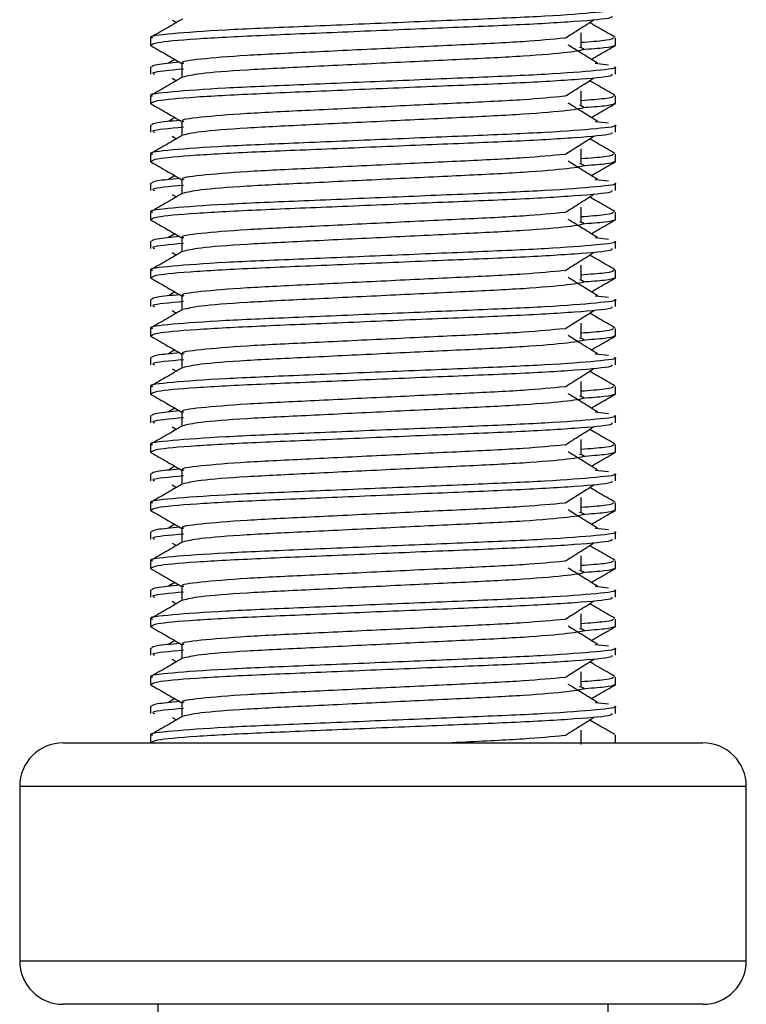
# Model space of a CAD drawing. Header units: millimetres. Extents: x 0 to 420, y 0 to 297.
# Tile 13 of 64: x 84.34 to 86.11, y 187.3 to 189.71. Entities that reach past the tile are written whole.
import ezdxf

# ---------------------------------------------------------------- set-up
doc = ezdxf.new("R2010")
doc.units = ezdxf.units.MM

msp = doc.modelspace()

# ---------------------------------------------------------------- linework, layer by layer
at = {"color": 7, "linetype": 'Continuous', "lineweight": 25}
for p, q in [((84.71344, 189.7056), (84.72349, 189.69927)), ((85.71085, 189.6392), (85.71085, 189.67465)), ((84.66041, 189.66205), (84.66041, 189.64439)), ((85.79478, 189.64439), (85.79478, 189.66205)), ((84.66075, 189.64363), (84.66361, 189.64299)), ((85.79231, 189.64439), (85.79444, 189.64363)), ((84.71942, 189.60955), (84.70411, 189.60006)), ((84.73716, 189.60002), (84.73716, 189.56538)), ((85.74537, 189.60009), (85.77734, 189.59665)), ((84.66041, 189.59121), (84.66041, 189.57348)), ((85.79478, 189.57348), (85.79478, 189.59121)), ((84.71344, 189.5638), (84.72349, 189.55747)), ((85.71085, 189.49741), (85.71085, 189.53286)), ((84.66041, 189.52026), (84.66041, 189.50259)), ((85.79231, 189.50259), (85.79444, 189.50183)), ((85.79478, 189.50259), (85.79478, 189.52026)), ((84.66075, 189.50183), (84.66361, 189.50119)), ((84.71942, 189.46775), (84.70411, 189.45826)), ((84.73716, 189.45822), (84.73716, 189.42359)), ((85.74537, 189.4583), (85.77734, 189.45485)), ((84.66041, 189.44941), (84.66041, 189.43169)), ((85.79478, 189.43169), (85.79478, 189.44941)), ((84.71344, 189.422), (84.72349, 189.41567)), ((85.71085, 189.35561), (85.71085, 189.39106)), ((84.66041, 189.37846), (84.66041, 189.36079)), ((84.66075, 189.36004), (84.66361, 189.3594)), ((85.79231, 189.36079), (85.79444, 189.36004)), ((85.79478, 189.36079), (85.79478, 189.37846)), ((84.71942, 189.32595), (84.70411, 189.31647)), ((84.73716, 189.31642), (84.73716, 189.28179)), ((85.74537, 189.3165), (85.77734, 189.31305)), ((84.66041, 189.30762), (84.66041, 189.28989)), ((85.79478, 189.28989), (85.79478, 189.30762)), ((84.71344, 189.28021), (84.72349, 189.27388)), ((85.71085, 189.21381), (85.71085, 189.24926)), ((84.66041, 189.23666), (84.66041, 189.21899)), ((84.66075, 189.21824), (84.66361, 189.2176)), ((85.79231, 189.21899), (85.79444, 189.21824)), ((85.79478, 189.21899), (85.79478, 189.23666)), ((84.66041, 189.16582), (84.66041, 189.14809)), ((84.71942, 189.18416), (84.70411, 189.17467)), ((84.73716, 189.17462), (84.73716, 189.13999)), ((85.74537, 189.1747), (85.77734, 189.17126)), ((85.79478, 189.14809), (85.79478, 189.16582)), ((84.71344, 189.13841), (84.72349, 189.13208)), ((84.66041, 189.09487), (84.66041, 189.0772)), ((85.71085, 189.07202), (85.71085, 189.10746)), ((85.79478, 189.0772), (85.79478, 189.09487)), ((84.66075, 189.07644), (84.66361, 189.0758)), ((85.79231, 189.0772), (85.79444, 189.07644)), ((84.66041, 189.02402), (84.66041, 189.00629)), ((84.71942, 189.04236), (84.70411, 189.03287)), ((84.73716, 189.03283), (84.73716, 188.99819)), ((85.74537, 189.03291), (85.77734, 189.02946)), ((85.79478, 189.00629), (85.79478, 189.02402)), ((84.71344, 188.99661), (84.72349, 188.99028)), ((84.66041, 188.95307), (84.66041, 188.9354)), ((85.71085, 188.93022), (85.71085, 188.96567)), ((85.79478, 188.9354), (85.79478, 188.95307)), ((84.66075, 188.93465), (84.66361, 188.93401)), ((85.79231, 188.9354), (85.79444, 188.93465)), ((84.66041, 188.88223), (84.66041, 188.8645)), ((84.71942, 188.90056), (84.70411, 188.89107)), ((84.73716, 188.89103), (84.73716, 188.8564)), ((85.74537, 188.89111), (85.77734, 188.88766)), ((85.79478, 188.8645), (85.79478, 188.88223)), ((84.71344, 188.85482), (84.72349, 188.84848)), ((84.66041, 188.81127), (84.66041, 188.7936)), ((85.71085, 188.78842), (85.71085, 188.82387)), ((85.79478, 188.7936), (85.79478, 188.81127)), ((84.66075, 188.79285), (84.66361, 188.79221)), ((85.79231, 188.7936), (85.79444, 188.79285)), ((84.71942, 188.75876), (84.70411, 188.74928)), ((84.66041, 188.74043), (84.66041, 188.7227)), ((84.73716, 188.74923), (84.73716, 188.7146)), ((85.74537, 188.74931), (85.77734, 188.74587)), ((85.79478, 188.7227), (85.79478, 188.74043)), ((84.71344, 188.71302), (84.72349, 188.70669)), ((84.66041, 188.66948), (84.66041, 188.65181)), ((85.71085, 188.64662), (85.71085, 188.68207)), ((85.79478, 188.65181), (85.79478, 188.66948)), ((84.66075, 188.65105), (84.66361, 188.65041)), ((85.79231, 188.65181), (85.79444, 188.65105)), ((84.71942, 188.61697), (84.70411, 188.60748)), ((84.66041, 188.59863), (84.66041, 188.5809)), ((84.73716, 188.60744), (84.73716, 188.5728)), ((85.74537, 188.60751), (85.77734, 188.60407)), ((85.79478, 188.5809), (85.79478, 188.59863)), ((84.71344, 188.57122), (84.72349, 188.56489)), ((84.66041, 188.52768), (84.66041, 188.51001)), ((85.71085, 188.50483), (85.71085, 188.54028)), ((85.79478, 188.51001), (85.79478, 188.52768)), ((84.66075, 188.50925), (84.66361, 188.50862)), ((85.79231, 188.51001), (85.79444, 188.50925)), ((84.71942, 188.47517), (84.70411, 188.46568)), ((84.66041, 188.45684), (84.66041, 188.43911)), ((84.73716, 188.46564), (84.73716, 188.43101)), ((85.74537, 188.46572), (85.77734, 188.46227)), ((85.79478, 188.43911), (85.79478, 188.45684)), ((84.71344, 188.42943), (84.72349, 188.42309)), ((85.71085, 188.36303), (85.71085, 188.39848)), ((84.66041, 188.38588), (84.66041, 188.36821)), ((85.79478, 188.36821), (85.79478, 188.38588)), ((84.66075, 188.36746), (84.66361, 188.36682)), ((85.79231, 188.36821), (85.79444, 188.36746)), ((84.71942, 188.33337), (84.70411, 188.32389)), ((84.66041, 188.31504), (84.66041, 188.29731)), ((84.73716, 188.32384), (84.73716, 188.28921)), ((85.74537, 188.32392), (85.77734, 188.32048)), ((85.79478, 188.29731), (85.79478, 188.31504)), ((84.71344, 188.28763), (84.72349, 188.2813)), ((85.71085, 188.22123), (85.71085, 188.25668)), ((84.66041, 188.24408), (84.66041, 188.22642)), ((85.79478, 188.22642), (85.79478, 188.24408)), ((84.66075, 188.22566), (84.66361, 188.22502)), ((85.79231, 188.22642), (85.79444, 188.22566)), ((84.71942, 188.19158), (84.70411, 188.18209)), ((84.73716, 188.18205), (84.73716, 188.14741)), ((85.74537, 188.18212), (85.77734, 188.17868)), ((84.66041, 188.17324), (84.66041, 188.15551)), ((85.79478, 188.15551), (85.79478, 188.17324)), ((84.71344, 188.14583), (84.72349, 188.1395)), ((85.71085, 188.07944), (85.71085, 188.11489)), ((84.66041, 188.10229), (84.66041, 188.08462)), ((85.79231, 188.08462), (85.79444, 188.08386)), ((85.79478, 188.08462), (85.79478, 188.10229)), ((84.66075, 188.08386), (84.66361, 188.08322)), ((84.71942, 188.04978), (84.70411, 188.04029)), ((84.73716, 188.04025), (84.73716, 188.00562)), ((85.74537, 188.04033), (85.77734, 188.03688)), ((84.66041, 188.03144), (84.66041, 188.01372)), ((85.79478, 188.01372), (85.79478, 188.03144)), ((84.71344, 188.00403), (84.72349, 187.9977)), ((85.71085, 187.93764), (85.71085, 187.97309)), ((84.44771, 187.94207), (86.00748, 187.94207)), ((84.66041, 187.96049), (84.66041, 187.94207)), ((85.79478, 187.94207), (85.79478, 187.96049)), ((84.34136, 187.83572), (84.34136, 187.41033)), ((86.11382, 187.83572), (84.34136, 187.83572)), ((86.11382, 187.41033), (86.11382, 187.83572)), ((84.34136, 187.41033), (85.19686, 187.41033)), ((85.19686, 187.41033), (86.11382, 187.41033)), ((85.20054, 187.30398), (84.44771, 187.30398)), ((84.67813, 187.30398), (84.67813, 186.87859)), ((86.00748, 187.30398), (85.20054, 187.30398)), ((85.77706, 186.87859), (85.77706, 187.30398))]:
    msp.add_line(p, q, dxfattribs=at)
for centre, start, end in [((84.44771, 187.83572), 90, 180), ((86.00748, 187.83572), 0, 90), ((84.44771, 187.41033), 180, 270), ((86.00748, 187.41033), 270, 0)]:
    msp.add_arc(centre, 0.10635, start, end, dxfattribs=at)
for points, knots in [([(85.79236, 189.73301), (85.79313, 189.73276), (85.80233, 189.72976), (85.75537, 189.72399), (85.63539, 189.71463), (85.45066, 189.7068), (85.23571, 189.69802), (85.01983, 189.68886), (84.8316, 189.68118), (84.7072, 189.67203), (84.65158, 189.66565), (84.66397, 189.66248), (84.66562, 189.66205)], [0, 0, 0, 0, 0.0110241, 0.1311888, 0.2546953, 0.3734373, 0.495237, 0.6181845, 0.7364377, 0.859358, 0.981202, 1, 1, 1, 1]), ([(84.73861, 189.70802), (84.72579, 189.7006), (84.70014, 189.68575), (84.6745, 189.67091), (84.66167, 189.66349)], [0, 0, 0, 0, 0.49993496, 1, 1, 1, 1]), ([(85.78529, 189.71528), (85.78643, 189.71376), (85.7896, 189.70953), (85.70479, 189.70165), (85.55099, 189.69284), (85.34762, 189.68503), (85.12856, 189.67568), (84.9226, 189.66738), (84.76175, 189.65914), (84.67204, 189.65077), (84.66547, 189.6462), (84.66287, 189.64439)], [0, 0, 0, 0, 0.0687542, 0.1915913, 0.313424, 0.4320526, 0.5554842, 0.6757146, 0.7957061, 0.9191739, 1, 1, 1, 1]), ([(85.67134, 189.66119), (85.68306, 189.66859), (85.7065, 189.68339), (85.73, 189.6982), (85.74175, 189.7056)], [0, 0, 0, 0, 0.4999896, 1, 1, 1, 1]), ([(85.79352, 189.66349), (85.78069, 189.67091), (85.76008, 189.68283), (85.73948, 189.69476), (85.7317, 189.69927)], [0, 0, 0, 0, 0.622406, 1, 1, 1, 1]), ([(85.6699, 189.66125), (85.6399, 189.65834), (85.57903, 189.65246), (85.41981, 189.64475), (85.23479, 189.63598), (85.0479, 189.62683), (84.8852, 189.61914), (84.7776, 189.61), (84.72951, 189.60361), (84.74027, 189.60043), (84.74173, 189.6)], [0, 0, 0, 0, 0.1340309, 0.2719374, 0.4133992, 0.5561955, 0.6935339, 0.8362986, 0.9778119, 1, 1, 1, 1]), ([(85.78956, 189.66205), (85.7885, 189.65985), (85.78673, 189.6562), (85.73237, 189.65208), (85.71085, 189.65045)], [0, 0, 0, 0, 0.6042483, 1, 1, 1, 1]), ([(84.66155, 189.64303), (84.67437, 189.63561), (84.69958, 189.62103), (84.72478, 189.60645), (84.73716, 189.59928)], [0, 0, 0, 0, 0.5088672, 1, 1, 1, 1]), ([(85.70698, 189.63927), (85.71221, 189.63777), (85.72698, 189.63352), (85.68611, 189.6265), (85.57966, 189.61714), (85.42059, 189.60931), (85.23472, 189.60053), (85.04741, 189.59137), (84.88716, 189.5837), (84.77143, 189.57462), (84.75017, 189.56895), (84.7398, 189.56618)], [0, 0, 0, 0, 0.06380663, 0.18032175, 0.30008096, 0.41521504, 0.53331731, 0.65253371, 0.76719347, 0.88638352, 1, 1, 1, 1]), ([(85.75108, 189.60006), (85.73913, 189.60746), (85.71523, 189.62226), (85.69138, 189.63707), (85.67946, 189.64447)], [0, 0, 0, 0, 0.5000108, 1, 1, 1, 1]), ([(85.79158, 189.64299), (85.78758, 189.64121), (85.78048, 189.63806), (85.73427, 189.63454), (85.71411, 189.633)], [0, 0, 0, 0, 0.5635985, 1, 1, 1, 1]), ([(85.73577, 189.60955), (85.74223, 189.61329), (85.76152, 189.62445), (85.78081, 189.63561), (85.79364, 189.64303)], [0, 0, 0, 0, 0.3351873, 1, 1, 1, 1]), ([(84.73168, 189.60245), (84.7105, 189.60048), (84.66803, 189.59654), (84.66457, 189.59299), (84.66283, 189.59121)], [0, 0, 0, 0, 0.4986423, 1, 1, 1, 1]), ([(85.79236, 189.59121), (85.79313, 189.59096), (85.80233, 189.58796), (85.75537, 189.5822), (85.63539, 189.57283), (85.45066, 189.565), (85.23571, 189.55622), (85.01983, 189.54707), (84.8316, 189.53938), (84.7072, 189.53024), (84.65158, 189.52385), (84.66397, 189.52068), (84.66562, 189.52026)], [0, 0, 0, 0, 0.01102406, 0.13118876, 0.25469534, 0.37343726, 0.49523701, 0.61818446, 0.73643772, 0.85935802, 0.98120202, 1, 1, 1, 1]), ([(84.74071, 189.58568), (84.70676, 189.58265), (84.65897, 189.57837), (84.66744, 189.57458), (84.66989, 189.57348)], [0, 0, 0, 0, 0.7105033, 1, 1, 1, 1]), ([(84.73861, 189.56622), (84.72579, 189.5588), (84.70014, 189.54395), (84.6745, 189.52911), (84.66167, 189.52169)], [0, 0, 0, 0, 0.499935, 1, 1, 1, 1]), ([(85.78529, 189.57348), (85.78643, 189.57196), (85.7896, 189.56773), (85.70479, 189.55986), (85.55099, 189.55104), (85.34762, 189.54323), (85.12856, 189.53388), (84.9226, 189.52558), (84.76175, 189.51734), (84.67204, 189.50898), (84.66547, 189.5044), (84.66287, 189.50259)], [0, 0, 0, 0, 0.0687542, 0.1915913, 0.313424, 0.4320526, 0.5554842, 0.6757146, 0.7957061, 0.9191739, 1, 1, 1, 1]), ([(85.67134, 189.51939), (85.68306, 189.5268), (85.7065, 189.5416), (85.73, 189.5564), (85.74175, 189.5638)], [0, 0, 0, 0, 0.4999896, 1, 1, 1, 1]), ([(85.79352, 189.52169), (85.78069, 189.52911), (85.76008, 189.54104), (85.73948, 189.55297), (85.7317, 189.55747)], [0, 0, 0, 0, 0.622406, 1, 1, 1, 1]), ([(85.6699, 189.51945), (85.6399, 189.51655), (85.57903, 189.51066), (85.41981, 189.50295), (85.23479, 189.49419), (85.0479, 189.48503), (84.8852, 189.47734), (84.7776, 189.4682), (84.72951, 189.46181), (84.74027, 189.45863), (84.74173, 189.4582)], [0, 0, 0, 0, 0.1340309, 0.2719374, 0.4133992, 0.5561955, 0.6935339, 0.8362986, 0.9778119, 1, 1, 1, 1]), ([(85.75108, 189.45826), (85.73913, 189.46566), (85.71523, 189.48047), (85.69138, 189.49527), (85.67946, 189.50267)], [0, 0, 0, 0, 0.5000108, 1, 1, 1, 1]), ([(85.78956, 189.52026), (85.7885, 189.51805), (85.78673, 189.51441), (85.73237, 189.51028), (85.71085, 189.50865)], [0, 0, 0, 0, 0.6042483, 1, 1, 1, 1]), ([(84.66155, 189.50124), (84.67437, 189.49382), (84.69958, 189.47924), (84.72478, 189.46465), (84.73716, 189.45748)], [0, 0, 0, 0, 0.5088672, 1, 1, 1, 1]), ([(85.70698, 189.49748), (85.71221, 189.49597), (85.72698, 189.49172), (85.68611, 189.48471), (85.57966, 189.47535), (85.42059, 189.46751), (85.23472, 189.45874), (85.04741, 189.44958), (84.88716, 189.44191), (84.77143, 189.43282), (84.75017, 189.42715), (84.7398, 189.42438)], [0, 0, 0, 0, 0.0638066, 0.1803218, 0.300081, 0.415215, 0.5333173, 0.6525337, 0.7671935, 0.8863835, 1, 1, 1, 1]), ([(85.79158, 189.50119), (85.78758, 189.49942), (85.78048, 189.49627), (85.73427, 189.49274), (85.71411, 189.4912)], [0, 0, 0, 0, 0.5635985, 1, 1, 1, 1]), ([(85.73577, 189.46775), (85.74223, 189.47149), (85.76152, 189.48266), (85.78081, 189.49382), (85.79364, 189.50124)], [0, 0, 0, 0, 0.3351873, 1, 1, 1, 1]), ([(84.73168, 189.46065), (84.7105, 189.45869), (84.66803, 189.45474), (84.66457, 189.45119), (84.66283, 189.44941)], [0, 0, 0, 0, 0.4986423, 1, 1, 1, 1]), ([(85.79236, 189.44941), (85.79313, 189.44916), (85.80233, 189.44617), (85.75537, 189.4404), (85.63539, 189.43103), (85.45066, 189.4232), (85.23571, 189.41442), (85.01983, 189.40527), (84.8316, 189.39758), (84.7072, 189.38844), (84.65158, 189.38206), (84.66397, 189.37888), (84.66562, 189.37846)], [0, 0, 0, 0, 0.0110241, 0.1311888, 0.2546953, 0.3734373, 0.495237, 0.6181845, 0.7364377, 0.859358, 0.981202, 1, 1, 1, 1]), ([(85.78529, 189.43169), (85.78643, 189.43017), (85.7896, 189.42593), (85.70479, 189.41806), (85.55099, 189.40925), (85.34762, 189.40143), (85.12856, 189.39208), (84.9226, 189.38378), (84.76175, 189.37555), (84.67204, 189.36718), (84.66547, 189.3626), (84.66287, 189.36079)], [0, 0, 0, 0, 0.0687542, 0.1915913, 0.313424, 0.4320526, 0.5554842, 0.6757146, 0.7957061, 0.9191739, 1, 1, 1, 1]), ([(84.74071, 189.44389), (84.70676, 189.44085), (84.65897, 189.43657), (84.66744, 189.43278), (84.66989, 189.43169)], [0, 0, 0, 0, 0.7105033, 1, 1, 1, 1]), ([(84.73861, 189.42443), (84.72579, 189.417), (84.70014, 189.40216), (84.6745, 189.38732), (84.66167, 189.37989)], [0, 0, 0, 0, 0.49993496, 1, 1, 1, 1]), ([(85.67134, 189.3776), (85.68306, 189.385), (85.7065, 189.3998), (85.73, 189.4146), (85.74175, 189.422)], [0, 0, 0, 0, 0.4999896, 1, 1, 1, 1]), ([(85.79352, 189.37989), (85.78069, 189.38732), (85.76008, 189.39924), (85.73948, 189.41117), (85.7317, 189.41567)], [0, 0, 0, 0, 0.622406, 1, 1, 1, 1]), ([(84.66155, 189.35944), (84.67437, 189.35202), (84.69958, 189.33744), (84.72478, 189.32285), (84.73716, 189.31569)], [0, 0, 0, 0, 0.5088672, 1, 1, 1, 1]), ([(85.6699, 189.37765), (85.6399, 189.37475), (85.57903, 189.36887), (85.41981, 189.36116), (85.23479, 189.35239), (85.0479, 189.34323), (84.8852, 189.33555), (84.7776, 189.3264), (84.72951, 189.32001), (84.74027, 189.31683), (84.74173, 189.3164)], [0, 0, 0, 0, 0.1340309, 0.2719374, 0.4133992, 0.5561955, 0.6935339, 0.8362986, 0.9778119, 1, 1, 1, 1]), ([(85.75108, 189.31647), (85.73913, 189.32387), (85.71523, 189.33867), (85.69138, 189.35347), (85.67946, 189.36087)], [0, 0, 0, 0, 0.5000108, 1, 1, 1, 1]), ([(85.78956, 189.37846), (85.7885, 189.37626), (85.78673, 189.37261), (85.73237, 189.36848), (85.71085, 189.36685)], [0, 0, 0, 0, 0.6042483, 1, 1, 1, 1]), ([(85.79158, 189.3594), (85.78758, 189.35762), (85.78048, 189.35447), (85.73427, 189.35094), (85.71411, 189.34941)], [0, 0, 0, 0, 0.5635985, 1, 1, 1, 1]), ([(85.73577, 189.32595), (85.74223, 189.32969), (85.76152, 189.34086), (85.78081, 189.35202), (85.79364, 189.35944)], [0, 0, 0, 0, 0.3351873, 1, 1, 1, 1]), ([(85.70698, 189.35568), (85.71221, 189.35418), (85.72698, 189.34993), (85.68611, 189.34291), (85.57966, 189.33355), (85.42059, 189.32572), (85.23472, 189.31694), (85.04741, 189.30778), (84.88716, 189.30011), (84.77143, 189.29102), (84.75017, 189.28535), (84.7398, 189.28259)], [0, 0, 0, 0, 0.0638066, 0.1803218, 0.300081, 0.415215, 0.5333173, 0.6525337, 0.7671935, 0.8863835, 1, 1, 1, 1]), ([(84.73168, 189.31885), (84.7105, 189.31689), (84.66803, 189.31294), (84.66457, 189.3094), (84.66283, 189.30762)], [0, 0, 0, 0, 0.4986423, 1, 1, 1, 1]), ([(85.79236, 189.30762), (85.79313, 189.30737), (85.80233, 189.30437), (85.75537, 189.2986), (85.63539, 189.28924), (85.45066, 189.28141), (85.23571, 189.27263), (85.01983, 189.26347), (84.8316, 189.25579), (84.7072, 189.24664), (84.65158, 189.24026), (84.66397, 189.23709), (84.66562, 189.23666)], [0, 0, 0, 0, 0.01102406, 0.13118876, 0.25469534, 0.37343726, 0.49523701, 0.61818446, 0.73643772, 0.85935802, 0.98120202, 1, 1, 1, 1]), ([(85.78529, 189.28989), (85.78643, 189.28837), (85.7896, 189.28414), (85.70479, 189.27626), (85.55099, 189.26745), (85.34762, 189.25964), (85.12856, 189.25029), (84.9226, 189.24199), (84.76175, 189.23375), (84.67204, 189.22538), (84.66547, 189.22081), (84.66287, 189.21899)], [0, 0, 0, 0, 0.0687542, 0.1915913, 0.313424, 0.4320526, 0.5554842, 0.6757146, 0.7957061, 0.9191739, 1, 1, 1, 1]), ([(84.74071, 189.30209), (84.70676, 189.29905), (84.65897, 189.29477), (84.66744, 189.29099), (84.66989, 189.28989)], [0, 0, 0, 0, 0.7105033, 1, 1, 1, 1]), ([(84.73861, 189.28263), (84.72579, 189.27521), (84.70014, 189.26036), (84.6745, 189.24552), (84.66167, 189.2381)], [0, 0, 0, 0, 0.499935, 1, 1, 1, 1]), ([(85.67134, 189.2358), (85.68306, 189.2432), (85.7065, 189.258), (85.73, 189.27281), (85.74175, 189.28021)], [0, 0, 0, 0, 0.4999896, 1, 1, 1, 1]), ([(85.79352, 189.2381), (85.78069, 189.24552), (85.76008, 189.25744), (85.73948, 189.26937), (85.7317, 189.27388)], [0, 0, 0, 0, 0.622406, 1, 1, 1, 1]), ([(84.66155, 189.21764), (84.67437, 189.21022), (84.69958, 189.19564), (84.72478, 189.18106), (84.73716, 189.17389)], [0, 0, 0, 0, 0.5088672, 1, 1, 1, 1]), ([(85.6699, 189.23585), (85.6399, 189.23295), (85.57903, 189.22707), (85.41981, 189.21936), (85.23479, 189.21059), (85.0479, 189.20144), (84.8852, 189.19375), (84.7776, 189.18461), (84.72951, 189.17822), (84.74027, 189.17504), (84.74173, 189.17461)], [0, 0, 0, 0, 0.1340309, 0.2719374, 0.4133992, 0.5561955, 0.6935339, 0.8362986, 0.9778119, 1, 1, 1, 1]), ([(85.70698, 189.21388), (85.71221, 189.21238), (85.72698, 189.20813), (85.68611, 189.20111), (85.57966, 189.19175), (85.42059, 189.18392), (85.23472, 189.17514), (85.04741, 189.16598), (84.88716, 189.15831), (84.77143, 189.14923), (84.75017, 189.14356), (84.7398, 189.14079)], [0, 0, 0, 0, 0.06380663, 0.18032175, 0.30008096, 0.41521504, 0.53331731, 0.65253371, 0.76719347, 0.88638352, 1, 1, 1, 1]), ([(85.75108, 189.17467), (85.73913, 189.18207), (85.71523, 189.19687), (85.69138, 189.21168), (85.67946, 189.21908)], [0, 0, 0, 0, 0.5000108, 1, 1, 1, 1]), ([(85.78956, 189.23666), (85.7885, 189.23446), (85.78673, 189.23081), (85.73237, 189.22669), (85.71085, 189.22506)], [0, 0, 0, 0, 0.6042483, 1, 1, 1, 1]), ([(85.79158, 189.2176), (85.78758, 189.21582), (85.78048, 189.21267), (85.73427, 189.20915), (85.71411, 189.20761)], [0, 0, 0, 0, 0.5635985, 1, 1, 1, 1]), ([(85.73577, 189.18416), (85.74223, 189.1879), (85.76152, 189.19906), (85.78081, 189.21022), (85.79364, 189.21764)], [0, 0, 0, 0, 0.3351873, 1, 1, 1, 1]), ([(85.79236, 189.16582), (85.79313, 189.16557), (85.80233, 189.16257), (85.75537, 189.1568), (85.63539, 189.14744), (85.45066, 189.13961), (85.23571, 189.13083), (85.01983, 189.12168), (84.8316, 189.11399), (84.7072, 189.10485), (84.65158, 189.09846), (84.66397, 189.09529), (84.66562, 189.09487)], [0, 0, 0, 0, 0.0110241, 0.1311888, 0.2546953, 0.3734373, 0.495237, 0.6181845, 0.7364377, 0.859358, 0.981202, 1, 1, 1, 1]), ([(84.73168, 189.17706), (84.7105, 189.17509), (84.66803, 189.17115), (84.66457, 189.1676), (84.66283, 189.16582)], [0, 0, 0, 0, 0.4986423, 1, 1, 1, 1]), ([(85.78529, 189.14809), (85.78643, 189.14657), (85.7896, 189.14234), (85.70479, 189.13447), (85.55099, 189.12565), (85.34762, 189.11784), (85.12856, 189.10849), (84.9226, 189.10019), (84.76175, 189.09195), (84.67204, 189.08359), (84.66547, 189.07901), (84.66287, 189.0772)], [0, 0, 0, 0, 0.0687542, 0.1915913, 0.313424, 0.4320526, 0.5554842, 0.6757146, 0.7957061, 0.9191739, 1, 1, 1, 1]), ([(84.74071, 189.16029), (84.70676, 189.15725), (84.65897, 189.15298), (84.66744, 189.14919), (84.66989, 189.14809)], [0, 0, 0, 0, 0.7105033, 1, 1, 1, 1]), ([(84.73861, 189.14083), (84.72579, 189.13341), (84.70014, 189.11856), (84.6745, 189.10372), (84.66167, 189.0963)], [0, 0, 0, 0, 0.499935, 1, 1, 1, 1]), ([(85.67134, 189.094), (85.68306, 189.1014), (85.7065, 189.11621), (85.73, 189.13101), (85.74175, 189.13841)], [0, 0, 0, 0, 0.4999896, 1, 1, 1, 1]), ([(85.79352, 189.0963), (85.78069, 189.10372), (85.76008, 189.11565), (85.73948, 189.12757), (85.7317, 189.13208)], [0, 0, 0, 0, 0.622406, 1, 1, 1, 1]), ([(85.6699, 189.09406), (85.6399, 189.09116), (85.57903, 189.08527), (85.41981, 189.07756), (85.23479, 189.0688), (85.0479, 189.05964), (84.8852, 189.05195), (84.7776, 189.04281), (84.72951, 189.03642), (84.74027, 189.03324), (84.74173, 189.03281)], [0, 0, 0, 0, 0.1340309, 0.2719374, 0.4133992, 0.5561955, 0.6935339, 0.8362986, 0.9778119, 1, 1, 1, 1]), ([(85.78956, 189.09487), (85.7885, 189.09266), (85.78673, 189.08901), (85.73237, 189.08489), (85.71085, 189.08326)], [0, 0, 0, 0, 0.6042483, 1, 1, 1, 1]), ([(84.66155, 189.07585), (84.67437, 189.06843), (84.69958, 189.05385), (84.72478, 189.03926), (84.73716, 189.03209)], [0, 0, 0, 0, 0.5088672, 1, 1, 1, 1]), ([(85.70698, 189.07209), (85.71221, 189.07058), (85.72698, 189.06633), (85.68611, 189.05932), (85.57966, 189.04995), (85.42059, 189.04212), (85.23472, 189.03335), (85.04741, 189.02419), (84.88716, 189.01652), (84.77143, 189.00743), (84.75017, 189.00176), (84.7398, 188.99899)], [0, 0, 0, 0, 0.06380663, 0.18032175, 0.30008096, 0.41521504, 0.53331731, 0.65253371, 0.76719347, 0.88638352, 1, 1, 1, 1]), ([(85.75108, 189.03287), (85.73913, 189.04027), (85.71523, 189.05508), (85.69138, 189.06988), (85.67946, 189.07728)], [0, 0, 0, 0, 0.5000108, 1, 1, 1, 1]), ([(85.79158, 189.0758), (85.78758, 189.07403), (85.78048, 189.07087), (85.73427, 189.06735), (85.71411, 189.06581)], [0, 0, 0, 0, 0.5635985, 1, 1, 1, 1]), ([(85.73577, 189.04236), (85.74223, 189.0461), (85.76152, 189.05727), (85.78081, 189.06843), (85.79364, 189.07585)], [0, 0, 0, 0, 0.33518732, 1, 1, 1, 1]), ([(85.79236, 189.02402), (85.79313, 189.02377), (85.80233, 189.02078), (85.75537, 189.01501), (85.63539, 189.00564), (85.45066, 188.99781), (85.23571, 188.98903), (85.01983, 188.97988), (84.8316, 188.97219), (84.7072, 188.96305), (84.65158, 188.95667), (84.66397, 188.95349), (84.66562, 188.95307)], [0, 0, 0, 0, 0.01102406, 0.13118876, 0.25469534, 0.37343726, 0.49523701, 0.61818446, 0.73643772, 0.85935802, 0.98120202, 1, 1, 1, 1]), ([(84.73168, 189.03526), (84.7105, 189.03329), (84.66803, 189.02935), (84.66457, 189.0258), (84.66283, 189.02402)], [0, 0, 0, 0, 0.4986423, 1, 1, 1, 1]), ([(84.73861, 188.99904), (84.72579, 188.99161), (84.70014, 188.97677), (84.6745, 188.96193), (84.66167, 188.9545)], [0, 0, 0, 0, 0.499935, 1, 1, 1, 1]), ([(85.78529, 189.00629), (85.78643, 189.00478), (85.7896, 189.00054), (85.70479, 188.99267), (85.55099, 188.98386), (85.34762, 188.97604), (85.12856, 188.96669), (84.9226, 188.95839), (84.76175, 188.95016), (84.67204, 188.94179), (84.66547, 188.93721), (84.66287, 188.9354)], [0, 0, 0, 0, 0.0687542, 0.1915913, 0.313424, 0.4320526, 0.5554842, 0.6757146, 0.7957061, 0.9191739, 1, 1, 1, 1]), ([(84.74071, 189.0185), (84.70676, 189.01546), (84.65897, 189.01118), (84.66744, 189.00739), (84.66989, 189.00629)], [0, 0, 0, 0, 0.7105033, 1, 1, 1, 1]), ([(85.67134, 188.95221), (85.68306, 188.95961), (85.7065, 188.97441), (85.73, 188.98921), (85.74175, 188.99661)], [0, 0, 0, 0, 0.4999896, 1, 1, 1, 1]), ([(85.79352, 188.9545), (85.78069, 188.96193), (85.76008, 188.97385), (85.73948, 188.98578), (85.7317, 188.99028)], [0, 0, 0, 0, 0.622406, 1, 1, 1, 1]), ([(85.6699, 188.95226), (85.6399, 188.94936), (85.57903, 188.94347), (85.41981, 188.93576), (85.23479, 188.927), (85.0479, 188.91784), (84.8852, 188.91016), (84.7776, 188.90101), (84.72951, 188.89462), (84.74027, 188.89144), (84.74173, 188.89101)], [0, 0, 0, 0, 0.1340309, 0.2719374, 0.4133992, 0.5561955, 0.6935339, 0.8362986, 0.9778119, 1, 1, 1, 1]), ([(85.78956, 188.95307), (85.7885, 188.95087), (85.78673, 188.94722), (85.73237, 188.94309), (85.71085, 188.94146)], [0, 0, 0, 0, 0.6042483, 1, 1, 1, 1]), ([(84.66155, 188.93405), (84.67437, 188.92663), (84.69958, 188.91205), (84.72478, 188.89746), (84.73716, 188.8903)], [0, 0, 0, 0, 0.5088672, 1, 1, 1, 1]), ([(85.70698, 188.93029), (85.71221, 188.92879), (85.72698, 188.92454), (85.68611, 188.91752), (85.57966, 188.90816), (85.42059, 188.90033), (85.23472, 188.89155), (85.04741, 188.88239), (84.88716, 188.87472), (84.77143, 188.86563), (84.75017, 188.85996), (84.7398, 188.8572)], [0, 0, 0, 0, 0.0638066, 0.1803218, 0.300081, 0.415215, 0.5333173, 0.6525337, 0.7671935, 0.8863835, 1, 1, 1, 1]), ([(85.75108, 188.89107), (85.73913, 188.89848), (85.71523, 188.91328), (85.69138, 188.92808), (85.67946, 188.93548)], [0, 0, 0, 0, 0.5000108, 1, 1, 1, 1]), ([(85.79158, 188.93401), (85.78758, 188.93223), (85.78048, 188.92908), (85.73427, 188.92555), (85.71411, 188.92402)], [0, 0, 0, 0, 0.5635985, 1, 1, 1, 1]), ([(85.73577, 188.90056), (85.74223, 188.9043), (85.76152, 188.91547), (85.78081, 188.92663), (85.79364, 188.93405)], [0, 0, 0, 0, 0.33518732, 1, 1, 1, 1]), ([(85.79236, 188.88223), (85.79313, 188.88197), (85.80233, 188.87898), (85.75537, 188.87321), (85.63539, 188.86385), (85.45066, 188.85602), (85.23571, 188.84724), (85.01983, 188.83808), (84.8316, 188.8304), (84.7072, 188.82125), (84.65158, 188.81487), (84.66397, 188.8117), (84.66562, 188.81127)], [0, 0, 0, 0, 0.0110241, 0.1311888, 0.2546953, 0.3734373, 0.495237, 0.6181845, 0.7364377, 0.859358, 0.981202, 1, 1, 1, 1]), ([(84.73168, 188.89346), (84.7105, 188.8915), (84.66803, 188.88755), (84.66457, 188.88401), (84.66283, 188.88223)], [0, 0, 0, 0, 0.4986423, 1, 1, 1, 1]), ([(84.73861, 188.85724), (84.72579, 188.84982), (84.70014, 188.83497), (84.6745, 188.82013), (84.66167, 188.81271)], [0, 0, 0, 0, 0.499935, 1, 1, 1, 1]), ([(85.78529, 188.8645), (85.78643, 188.86298), (85.7896, 188.85875), (85.70479, 188.85087), (85.55099, 188.84206), (85.34762, 188.83425), (85.12856, 188.8249), (84.9226, 188.81659), (84.76175, 188.80836), (84.67204, 188.79999), (84.66547, 188.79541), (84.66287, 188.7936)], [0, 0, 0, 0, 0.0687542, 0.1915913, 0.313424, 0.4320526, 0.5554842, 0.6757146, 0.7957061, 0.9191739, 1, 1, 1, 1]), ([(84.74071, 188.8767), (84.70676, 188.87366), (84.65897, 188.86938), (84.66744, 188.86559), (84.66989, 188.8645)], [0, 0, 0, 0, 0.7105033, 1, 1, 1, 1]), ([(85.67134, 188.81041), (85.68306, 188.81781), (85.7065, 188.83261), (85.73, 188.84741), (85.74175, 188.85482)], [0, 0, 0, 0, 0.4999896, 1, 1, 1, 1]), ([(85.79352, 188.81271), (85.78069, 188.82013), (85.76008, 188.83205), (85.73948, 188.84398), (85.7317, 188.84848)], [0, 0, 0, 0, 0.622406, 1, 1, 1, 1]), ([(85.6699, 188.81046), (85.6399, 188.80756), (85.57903, 188.80168), (85.41981, 188.79397), (85.23479, 188.7852), (85.0479, 188.77605), (84.8852, 188.76836), (84.7776, 188.75922), (84.72951, 188.75283), (84.74027, 188.74965), (84.74173, 188.74922)], [0, 0, 0, 0, 0.1340309, 0.2719374, 0.4133992, 0.5561955, 0.6935339, 0.8362986, 0.9778119, 1, 1, 1, 1]), ([(85.78956, 188.81127), (85.7885, 188.80907), (85.78673, 188.80542), (85.73237, 188.8013), (85.71085, 188.79966)], [0, 0, 0, 0, 0.6042483, 1, 1, 1, 1]), ([(84.66155, 188.79225), (84.67437, 188.78483), (84.69958, 188.77025), (84.72478, 188.75566), (84.73716, 188.7485)], [0, 0, 0, 0, 0.5088672, 1, 1, 1, 1]), ([(85.70698, 188.78849), (85.71221, 188.78699), (85.72698, 188.78274), (85.68611, 188.77572), (85.57966, 188.76636), (85.42059, 188.75853), (85.23472, 188.74975), (85.04741, 188.74059), (84.88716, 188.73292), (84.77143, 188.72384), (84.75017, 188.71817), (84.7398, 188.7154)], [0, 0, 0, 0, 0.0638066, 0.1803218, 0.300081, 0.415215, 0.5333173, 0.6525337, 0.7671935, 0.8863835, 1, 1, 1, 1]), ([(85.75108, 188.74928), (85.73913, 188.75668), (85.71523, 188.77148), (85.69138, 188.78628), (85.67946, 188.79369)], [0, 0, 0, 0, 0.5000108, 1, 1, 1, 1]), ([(85.79158, 188.79221), (85.78758, 188.79043), (85.78048, 188.78728), (85.73427, 188.78376), (85.71411, 188.78222)], [0, 0, 0, 0, 0.5635985, 1, 1, 1, 1]), ([(85.73577, 188.75876), (85.74223, 188.76251), (85.76152, 188.77367), (85.78081, 188.78483), (85.79364, 188.79225)], [0, 0, 0, 0, 0.33518732, 1, 1, 1, 1]), ([(85.79236, 188.74043), (85.79313, 188.74018), (85.80233, 188.73718), (85.75537, 188.73141), (85.63539, 188.72205), (85.45066, 188.71422), (85.23571, 188.70544), (85.01983, 188.69628), (84.8316, 188.6886), (84.7072, 188.67946), (84.65158, 188.67307), (84.66397, 188.6699), (84.66562, 188.66948)], [0, 0, 0, 0, 0.0110241, 0.1311888, 0.2546953, 0.3734373, 0.495237, 0.6181845, 0.7364377, 0.859358, 0.981202, 1, 1, 1, 1]), ([(84.73168, 188.75167), (84.7105, 188.7497), (84.66803, 188.74576), (84.66457, 188.74221), (84.66283, 188.74043)], [0, 0, 0, 0, 0.4986423, 1, 1, 1, 1]), ([(84.74071, 188.7349), (84.70676, 188.73186), (84.65897, 188.72759), (84.66744, 188.7238), (84.66989, 188.7227)], [0, 0, 0, 0, 0.7105033, 1, 1, 1, 1]), ([(84.73861, 188.71544), (84.72579, 188.70802), (84.70014, 188.69317), (84.6745, 188.67833), (84.66167, 188.67091)], [0, 0, 0, 0, 0.499935, 1, 1, 1, 1]), ([(85.78529, 188.7227), (85.78643, 188.72118), (85.7896, 188.71695), (85.70479, 188.70907), (85.55099, 188.70026), (85.34762, 188.69245), (85.12856, 188.6831), (84.9226, 188.6748), (84.76175, 188.66656), (84.67204, 188.6582), (84.66547, 188.65362), (84.66287, 188.65181)], [0, 0, 0, 0, 0.0687542, 0.1915913, 0.313424, 0.4320526, 0.5554842, 0.6757146, 0.7957061, 0.9191739, 1, 1, 1, 1]), ([(85.67134, 188.66861), (85.68306, 188.67601), (85.7065, 188.69082), (85.73, 188.70562), (85.74175, 188.71302)], [0, 0, 0, 0, 0.4999896, 1, 1, 1, 1]), ([(85.79352, 188.67091), (85.78069, 188.67833), (85.76008, 188.69026), (85.73948, 188.70218), (85.7317, 188.70669)], [0, 0, 0, 0, 0.622406, 1, 1, 1, 1]), ([(85.6699, 188.66867), (85.6399, 188.66577), (85.57903, 188.65988), (85.41981, 188.65217), (85.23479, 188.64341), (85.0479, 188.63425), (84.8852, 188.62656), (84.7776, 188.61742), (84.72951, 188.61103), (84.74027, 188.60785), (84.74173, 188.60742)], [0, 0, 0, 0, 0.1340309, 0.2719374, 0.4133992, 0.5561955, 0.6935339, 0.8362986, 0.9778119, 1, 1, 1, 1]), ([(85.78956, 188.66948), (85.7885, 188.66727), (85.78673, 188.66362), (85.73237, 188.6595), (85.71085, 188.65787)], [0, 0, 0, 0, 0.6042483, 1, 1, 1, 1]), ([(84.66155, 188.65046), (84.67437, 188.64304), (84.69958, 188.62845), (84.72478, 188.61387), (84.73716, 188.6067)], [0, 0, 0, 0, 0.5088672, 1, 1, 1, 1]), ([(85.70698, 188.64669), (85.71221, 188.64519), (85.72698, 188.64094), (85.68611, 188.63393), (85.57966, 188.62456), (85.42059, 188.61673), (85.23472, 188.60795), (85.04741, 188.5988), (84.88716, 188.59113), (84.77143, 188.58204), (84.75017, 188.57637), (84.7398, 188.5736)], [0, 0, 0, 0, 0.06380663, 0.18032175, 0.30008096, 0.41521504, 0.53331731, 0.65253371, 0.76719347, 0.88638352, 1, 1, 1, 1]), ([(85.75108, 188.60748), (85.73913, 188.61488), (85.71523, 188.62968), (85.69138, 188.64449), (85.67946, 188.65189)], [0, 0, 0, 0, 0.5000108, 1, 1, 1, 1]), ([(85.79158, 188.65041), (85.78758, 188.64864), (85.78048, 188.64548), (85.73427, 188.64196), (85.71411, 188.64042)], [0, 0, 0, 0, 0.5635985, 1, 1, 1, 1]), ([(85.73577, 188.61697), (85.74223, 188.62071), (85.76152, 188.63188), (85.78081, 188.64304), (85.79364, 188.65046)], [0, 0, 0, 0, 0.33518732, 1, 1, 1, 1]), ([(85.79236, 188.59863), (85.79313, 188.59838), (85.80233, 188.59539), (85.75537, 188.58962), (85.63539, 188.58025), (85.45066, 188.57242), (85.23571, 188.56364), (85.01983, 188.55449), (84.8316, 188.5468), (84.7072, 188.53766), (84.65158, 188.53128), (84.66397, 188.5281), (84.66562, 188.52768)], [0, 0, 0, 0, 0.0110241, 0.1311888, 0.2546953, 0.3734373, 0.495237, 0.6181845, 0.7364377, 0.859358, 0.981202, 1, 1, 1, 1]), ([(84.73168, 188.60987), (84.7105, 188.6079), (84.66803, 188.60396), (84.66457, 188.60041), (84.66283, 188.59863)], [0, 0, 0, 0, 0.4986423, 1, 1, 1, 1]), ([(84.74071, 188.59311), (84.70676, 188.59007), (84.65897, 188.58579), (84.66744, 188.582), (84.66989, 188.5809)], [0, 0, 0, 0, 0.7105033, 1, 1, 1, 1]), ([(84.73861, 188.57365), (84.72579, 188.56622), (84.70014, 188.55138), (84.6745, 188.53653), (84.66167, 188.52911)], [0, 0, 0, 0, 0.499935, 1, 1, 1, 1]), ([(85.78529, 188.5809), (85.78643, 188.57939), (85.7896, 188.57515), (85.70479, 188.56728), (85.55099, 188.55847), (85.34762, 188.55065), (85.12856, 188.5413), (84.9226, 188.533), (84.76175, 188.52477), (84.67204, 188.5164), (84.66547, 188.51182), (84.66287, 188.51001)], [0, 0, 0, 0, 0.0687542, 0.1915913, 0.313424, 0.4320526, 0.5554842, 0.6757146, 0.7957061, 0.9191739, 1, 1, 1, 1]), ([(85.67134, 188.52682), (85.68306, 188.53422), (85.7065, 188.54902), (85.73, 188.56382), (85.74175, 188.57122)], [0, 0, 0, 0, 0.49998964, 1, 1, 1, 1]), ([(85.79352, 188.52911), (85.78069, 188.53653), (85.76008, 188.54846), (85.73948, 188.56039), (85.7317, 188.56489)], [0, 0, 0, 0, 0.622406, 1, 1, 1, 1]), ([(85.6699, 188.52687), (85.6399, 188.52397), (85.57903, 188.51808), (85.41981, 188.51037), (85.23479, 188.50161), (85.0479, 188.49245), (84.8852, 188.48477), (84.7776, 188.47562), (84.72951, 188.46923), (84.74027, 188.46605), (84.74173, 188.46562)], [0, 0, 0, 0, 0.1340309, 0.2719374, 0.4133992, 0.5561955, 0.6935339, 0.8362986, 0.9778119, 1, 1, 1, 1]), ([(85.78956, 188.52768), (85.7885, 188.52547), (85.78673, 188.52183), (85.73237, 188.5177), (85.71085, 188.51607)], [0, 0, 0, 0, 0.6042483, 1, 1, 1, 1]), ([(84.66155, 188.50866), (84.67437, 188.50124), (84.69958, 188.48666), (84.72478, 188.47207), (84.73716, 188.46491)], [0, 0, 0, 0, 0.5088672, 1, 1, 1, 1]), ([(85.70698, 188.5049), (85.71221, 188.50339), (85.72698, 188.49915), (85.68611, 188.49213), (85.57966, 188.48277), (85.42059, 188.47494), (85.23472, 188.46616), (85.04741, 188.457), (84.88716, 188.44933), (84.77143, 188.44024), (84.75017, 188.43457), (84.7398, 188.4318)], [0, 0, 0, 0, 0.06380663, 0.18032175, 0.30008096, 0.41521504, 0.53331731, 0.65253371, 0.76719347, 0.88638352, 1, 1, 1, 1]), ([(85.75108, 188.46568), (85.73913, 188.47309), (85.71523, 188.48789), (85.69138, 188.50269), (85.67946, 188.51009)], [0, 0, 0, 0, 0.5000108, 1, 1, 1, 1]), ([(85.79158, 188.50862), (85.78758, 188.50684), (85.78048, 188.50369), (85.73427, 188.50016), (85.71411, 188.49862)], [0, 0, 0, 0, 0.5635985, 1, 1, 1, 1]), ([(85.73577, 188.47517), (85.74223, 188.47891), (85.76152, 188.49008), (85.78081, 188.50124), (85.79364, 188.50866)], [0, 0, 0, 0, 0.33518732, 1, 1, 1, 1]), ([(85.79236, 188.45684), (85.79313, 188.45658), (85.80233, 188.45359), (85.75537, 188.44782), (85.63539, 188.43845), (85.45066, 188.43062), (85.23571, 188.42185), (85.01983, 188.41269), (84.8316, 188.405), (84.7072, 188.39586), (84.65158, 188.38948), (84.66397, 188.38631), (84.66562, 188.38588)], [0, 0, 0, 0, 0.01102406, 0.13118876, 0.25469534, 0.37343726, 0.49523701, 0.61818446, 0.73643772, 0.85935802, 0.98120202, 1, 1, 1, 1]), ([(84.73168, 188.46807), (84.7105, 188.46611), (84.66803, 188.46216), (84.66457, 188.45861), (84.66283, 188.45684)], [0, 0, 0, 0, 0.4986423, 1, 1, 1, 1]), ([(84.74071, 188.45131), (84.70676, 188.44827), (84.65897, 188.44399), (84.66744, 188.4402), (84.66989, 188.43911)], [0, 0, 0, 0, 0.7105033, 1, 1, 1, 1]), ([(84.73861, 188.43185), (84.72579, 188.42443), (84.70014, 188.40958), (84.6745, 188.39474), (84.66167, 188.38732)], [0, 0, 0, 0, 0.499935, 1, 1, 1, 1]), ([(85.78529, 188.43911), (85.78643, 188.43759), (85.7896, 188.43335), (85.70479, 188.42548), (85.55099, 188.41667), (85.34762, 188.40886), (85.12856, 188.39951), (84.9226, 188.3912), (84.76175, 188.38297), (84.67204, 188.3746), (84.66547, 188.37002), (84.66287, 188.36821)], [0, 0, 0, 0, 0.0687542, 0.1915913, 0.313424, 0.4320526, 0.5554842, 0.6757146, 0.7957061, 0.9191739, 1, 1, 1, 1]), ([(85.67134, 188.38502), (85.68306, 188.39242), (85.7065, 188.40722), (85.73, 188.42202), (85.74175, 188.42943)], [0, 0, 0, 0, 0.4999896, 1, 1, 1, 1]), ([(85.79352, 188.38732), (85.78069, 188.39474), (85.76008, 188.40666), (85.73948, 188.41859), (85.7317, 188.42309)], [0, 0, 0, 0, 0.622406, 1, 1, 1, 1]), ([(85.6699, 188.38507), (85.6399, 188.38217), (85.57903, 188.37629), (85.41981, 188.36858), (85.23479, 188.35981), (85.0479, 188.35065), (84.8852, 188.34297), (84.7776, 188.33383), (84.72951, 188.32744), (84.74027, 188.32426), (84.74173, 188.32382)], [0, 0, 0, 0, 0.1340309, 0.2719374, 0.4133992, 0.5561955, 0.6935339, 0.8362986, 0.9778119, 1, 1, 1, 1]), ([(85.78956, 188.38588), (85.7885, 188.38368), (85.78673, 188.38003), (85.73237, 188.37591), (85.71085, 188.37427)], [0, 0, 0, 0, 0.6042483, 1, 1, 1, 1]), ([(84.66155, 188.36686), (84.67437, 188.35944), (84.69958, 188.34486), (84.72478, 188.33027), (84.73716, 188.32311)], [0, 0, 0, 0, 0.5088672, 1, 1, 1, 1]), ([(85.70698, 188.3631), (85.71221, 188.3616), (85.72698, 188.35735), (85.68611, 188.35033), (85.57966, 188.34097), (85.42059, 188.33314), (85.23472, 188.32436), (85.04741, 188.3152), (84.88716, 188.30753), (84.77143, 188.29845), (84.75017, 188.29277), (84.7398, 188.29001)], [0, 0, 0, 0, 0.0638066, 0.1803218, 0.300081, 0.415215, 0.5333173, 0.6525337, 0.7671935, 0.8863835, 1, 1, 1, 1]), ([(85.75108, 188.32389), (85.73913, 188.33129), (85.71523, 188.34609), (85.69138, 188.36089), (85.67946, 188.3683)], [0, 0, 0, 0, 0.5000108, 1, 1, 1, 1]), ([(85.79158, 188.36682), (85.78758, 188.36504), (85.78048, 188.36189), (85.73427, 188.35837), (85.71411, 188.35683)], [0, 0, 0, 0, 0.5635985, 1, 1, 1, 1]), ([(85.73577, 188.33337), (85.74223, 188.33712), (85.76152, 188.34828), (85.78081, 188.35944), (85.79364, 188.36686)], [0, 0, 0, 0, 0.33518732, 1, 1, 1, 1]), ([(84.73168, 188.32628), (84.7105, 188.32431), (84.66803, 188.32037), (84.66457, 188.31682), (84.66283, 188.31504)], [0, 0, 0, 0, 0.4986423, 1, 1, 1, 1]), ([(85.79236, 188.31504), (85.79313, 188.31479), (85.80233, 188.31179), (85.75537, 188.30602), (85.63539, 188.29666), (85.45066, 188.28883), (85.23571, 188.28005), (85.01983, 188.27089), (84.8316, 188.26321), (84.7072, 188.25406), (84.65158, 188.24768), (84.66397, 188.24451), (84.66562, 188.24408)], [0, 0, 0, 0, 0.01102406, 0.13118876, 0.25469534, 0.37343726, 0.49523701, 0.61818446, 0.73643772, 0.85935802, 0.98120202, 1, 1, 1, 1]), ([(84.74071, 188.30951), (84.70676, 188.30647), (84.65897, 188.3022), (84.66744, 188.29841), (84.66989, 188.29731)], [0, 0, 0, 0, 0.7105033, 1, 1, 1, 1]), ([(84.73861, 188.29005), (84.72579, 188.28263), (84.70014, 188.26778), (84.6745, 188.25294), (84.66167, 188.24552)], [0, 0, 0, 0, 0.499935, 1, 1, 1, 1]), ([(85.78529, 188.29731), (85.78643, 188.29579), (85.7896, 188.29156), (85.70479, 188.28368), (85.55099, 188.27487), (85.34762, 188.26706), (85.12856, 188.25771), (84.9226, 188.24941), (84.76175, 188.24117), (84.67204, 188.2328), (84.66547, 188.22823), (84.66287, 188.22642)], [0, 0, 0, 0, 0.0687542, 0.1915913, 0.313424, 0.4320526, 0.5554842, 0.6757146, 0.7957061, 0.9191739, 1, 1, 1, 1]), ([(85.67134, 188.24322), (85.68306, 188.25062), (85.7065, 188.26543), (85.73, 188.28023), (85.74175, 188.28763)], [0, 0, 0, 0, 0.4999896, 1, 1, 1, 1]), ([(85.79352, 188.24552), (85.78069, 188.25294), (85.76008, 188.26486), (85.73948, 188.27679), (85.7317, 188.2813)], [0, 0, 0, 0, 0.622406, 1, 1, 1, 1]), ([(85.6699, 188.24328), (85.6399, 188.24038), (85.57903, 188.23449), (85.41981, 188.22678), (85.23479, 188.21802), (85.0479, 188.20886), (84.8852, 188.20117), (84.7776, 188.19203), (84.72951, 188.18564), (84.74027, 188.18246), (84.74173, 188.18203)], [0, 0, 0, 0, 0.1340309, 0.2719374, 0.4133992, 0.5561955, 0.6935339, 0.8362986, 0.9778119, 1, 1, 1, 1]), ([(85.78956, 188.24408), (85.7885, 188.24188), (85.78673, 188.23823), (85.73237, 188.23411), (85.71085, 188.23248)], [0, 0, 0, 0, 0.6042483, 1, 1, 1, 1]), ([(84.66155, 188.22507), (84.67437, 188.21765), (84.69958, 188.20306), (84.72478, 188.18848), (84.73716, 188.18131)], [0, 0, 0, 0, 0.5088672, 1, 1, 1, 1]), ([(85.70698, 188.2213), (85.71221, 188.2198), (85.72698, 188.21555), (85.68611, 188.20854), (85.57966, 188.19917), (85.42059, 188.19134), (85.23472, 188.18256), (85.04741, 188.17341), (84.88716, 188.16573), (84.77143, 188.15665), (84.75017, 188.15098), (84.7398, 188.14821)], [0, 0, 0, 0, 0.0638066, 0.1803218, 0.300081, 0.415215, 0.5333173, 0.6525337, 0.7671935, 0.8863835, 1, 1, 1, 1]), ([(85.75108, 188.18209), (85.73913, 188.18949), (85.71523, 188.20429), (85.69138, 188.2191), (85.67946, 188.2265)], [0, 0, 0, 0, 0.5000108, 1, 1, 1, 1]), ([(85.79158, 188.22502), (85.78758, 188.22325), (85.78048, 188.22009), (85.73427, 188.21657), (85.71411, 188.21503)], [0, 0, 0, 0, 0.5635985, 1, 1, 1, 1]), ([(85.73577, 188.19158), (85.74223, 188.19532), (85.76152, 188.20648), (85.78081, 188.21765), (85.79364, 188.22507)], [0, 0, 0, 0, 0.3351873, 1, 1, 1, 1]), ([(84.73168, 188.18448), (84.7105, 188.18251), (84.66803, 188.17857), (84.66457, 188.17502), (84.66283, 188.17324)], [0, 0, 0, 0, 0.4986423, 1, 1, 1, 1]), ([(85.79236, 188.17324), (85.79313, 188.17299), (85.80233, 188.16999), (85.75537, 188.16423), (85.63539, 188.15486), (85.45066, 188.14703), (85.23571, 188.13825), (85.01983, 188.1291), (84.8316, 188.12141), (84.7072, 188.11227), (84.65158, 188.10589), (84.66397, 188.10271), (84.66562, 188.10229)], [0, 0, 0, 0, 0.0110241, 0.1311888, 0.2546953, 0.3734373, 0.495237, 0.6181845, 0.7364377, 0.859358, 0.981202, 1, 1, 1, 1]), ([(84.74071, 188.16771), (84.70676, 188.16468), (84.65897, 188.1604), (84.66744, 188.15661), (84.66989, 188.15551)], [0, 0, 0, 0, 0.7105033, 1, 1, 1, 1]), ([(84.73861, 188.14825), (84.72579, 188.14083), (84.70014, 188.12598), (84.6745, 188.11114), (84.66167, 188.10372)], [0, 0, 0, 0, 0.499935, 1, 1, 1, 1]), ([(85.78529, 188.15551), (85.78643, 188.15399), (85.7896, 188.14976), (85.70479, 188.14189), (85.55099, 188.13307), (85.34762, 188.12526), (85.12856, 188.11591), (84.9226, 188.10761), (84.76175, 188.09937), (84.67204, 188.09101), (84.66547, 188.08643), (84.66287, 188.08462)], [0, 0, 0, 0, 0.0687542, 0.1915913, 0.313424, 0.4320526, 0.5554842, 0.6757146, 0.7957061, 0.9191739, 1, 1, 1, 1]), ([(85.67134, 188.10143), (85.68306, 188.10883), (85.7065, 188.12363), (85.73, 188.13843), (85.74175, 188.14583)], [0, 0, 0, 0, 0.4999896, 1, 1, 1, 1]), ([(85.79352, 188.10372), (85.78069, 188.11114), (85.76008, 188.12307), (85.73948, 188.135), (85.7317, 188.1395)], [0, 0, 0, 0, 0.622406, 1, 1, 1, 1]), ([(85.6699, 188.10148), (85.6399, 188.09858), (85.57903, 188.09269), (85.41981, 188.08498), (85.23479, 188.07622), (85.0479, 188.06706), (84.8852, 188.05937), (84.7776, 188.05023), (84.72951, 188.04384), (84.74027, 188.04066), (84.74173, 188.04023)], [0, 0, 0, 0, 0.1340309, 0.2719374, 0.4133992, 0.5561955, 0.6935339, 0.8362986, 0.9778119, 1, 1, 1, 1]), ([(85.75108, 188.04029), (85.73913, 188.04769), (85.71523, 188.0625), (85.69138, 188.0773), (85.67946, 188.0847)], [0, 0, 0, 0, 0.5000108, 1, 1, 1, 1]), ([(85.78956, 188.10229), (85.7885, 188.10008), (85.78673, 188.09644), (85.73237, 188.09231), (85.71085, 188.09068)], [0, 0, 0, 0, 0.6042483, 1, 1, 1, 1]), ([(84.66155, 188.08327), (84.67437, 188.07585), (84.69958, 188.06127), (84.72478, 188.04668), (84.73716, 188.03952)], [0, 0, 0, 0, 0.5088672, 1, 1, 1, 1]), ([(85.70698, 188.07951), (85.71221, 188.078), (85.72698, 188.07376), (85.68611, 188.06674), (85.57966, 188.05738), (85.42059, 188.04955), (85.23472, 188.04077), (85.04741, 188.03161), (84.88716, 188.02394), (84.77143, 188.01485), (84.75017, 188.00918), (84.7398, 188.00641)], [0, 0, 0, 0, 0.06380663, 0.18032175, 0.30008096, 0.41521504, 0.53331731, 0.65253371, 0.76719347, 0.88638352, 1, 1, 1, 1]), ([(85.79158, 188.08322), (85.78758, 188.08145), (85.78048, 188.0783), (85.73427, 188.07477), (85.71411, 188.07323)], [0, 0, 0, 0, 0.5635985, 1, 1, 1, 1]), ([(85.73577, 188.04978), (85.74223, 188.05352), (85.76152, 188.06469), (85.78081, 188.07585), (85.79364, 188.08327)], [0, 0, 0, 0, 0.33518732, 1, 1, 1, 1]), ([(84.73168, 188.04268), (84.7105, 188.04072), (84.66803, 188.03677), (84.66457, 188.03322), (84.66283, 188.03144)], [0, 0, 0, 0, 0.4986423, 1, 1, 1, 1]), ([(85.79236, 188.03144), (85.79313, 188.03119), (85.80233, 188.0282), (85.75537, 188.02243), (85.63539, 188.01306), (85.45066, 188.00523), (85.23571, 187.99645), (85.01983, 187.9873), (84.8316, 187.97961), (84.7072, 187.97047), (84.65158, 187.96409), (84.66397, 187.96091), (84.66562, 187.96049)], [0, 0, 0, 0, 0.0110241, 0.1311888, 0.2546953, 0.3734373, 0.495237, 0.6181845, 0.7364377, 0.859358, 0.981202, 1, 1, 1, 1]), ([(85.78529, 188.01372), (85.78643, 188.0122), (85.7896, 188.00796), (85.70479, 188.00009), (85.55099, 187.99128), (85.34762, 187.98347), (85.12856, 187.97411), (84.9226, 187.96581), (84.76175, 187.95758), (84.67204, 187.94921), (84.66547, 187.94463), (84.66287, 187.94282)], [0, 0, 0, 0, 0.0687542, 0.1915913, 0.313424, 0.4320526, 0.5554842, 0.6757146, 0.7957061, 0.9191739, 1, 1, 1, 1]), ([(84.74071, 188.02592), (84.70676, 188.02288), (84.65897, 188.0186), (84.66744, 188.01481), (84.66989, 188.01372)], [0, 0, 0, 0, 0.7105033, 1, 1, 1, 1]), ([(84.73861, 188.00646), (84.72579, 187.99904), (84.70014, 187.98419), (84.6745, 187.96935), (84.66167, 187.96193)], [0, 0, 0, 0, 0.499935, 1, 1, 1, 1]), ([(85.67134, 187.95963), (85.68306, 187.96703), (85.7065, 187.98183), (85.73, 187.99663), (85.74175, 188.00403)], [0, 0, 0, 0, 0.4999896, 1, 1, 1, 1]), ([(85.79352, 187.96193), (85.78069, 187.96935), (85.76008, 187.98127), (85.73948, 187.9932), (85.7317, 187.9977)], [0, 0, 0, 0, 0.622406, 1, 1, 1, 1]), ([(85.6699, 187.95968), (85.63962, 187.95677), (85.57819, 187.95086), (85.46997, 187.94561), (85.40307, 187.94242), (85.39577, 187.94207)], [0, 0, 0, 0, 0.4640521, 0.9415225, 1, 1, 1, 1])]:
    msp.add_open_spline(points, degree=3, knots=knots, dxfattribs=at)

doc.saveas('drawing.dxf')
